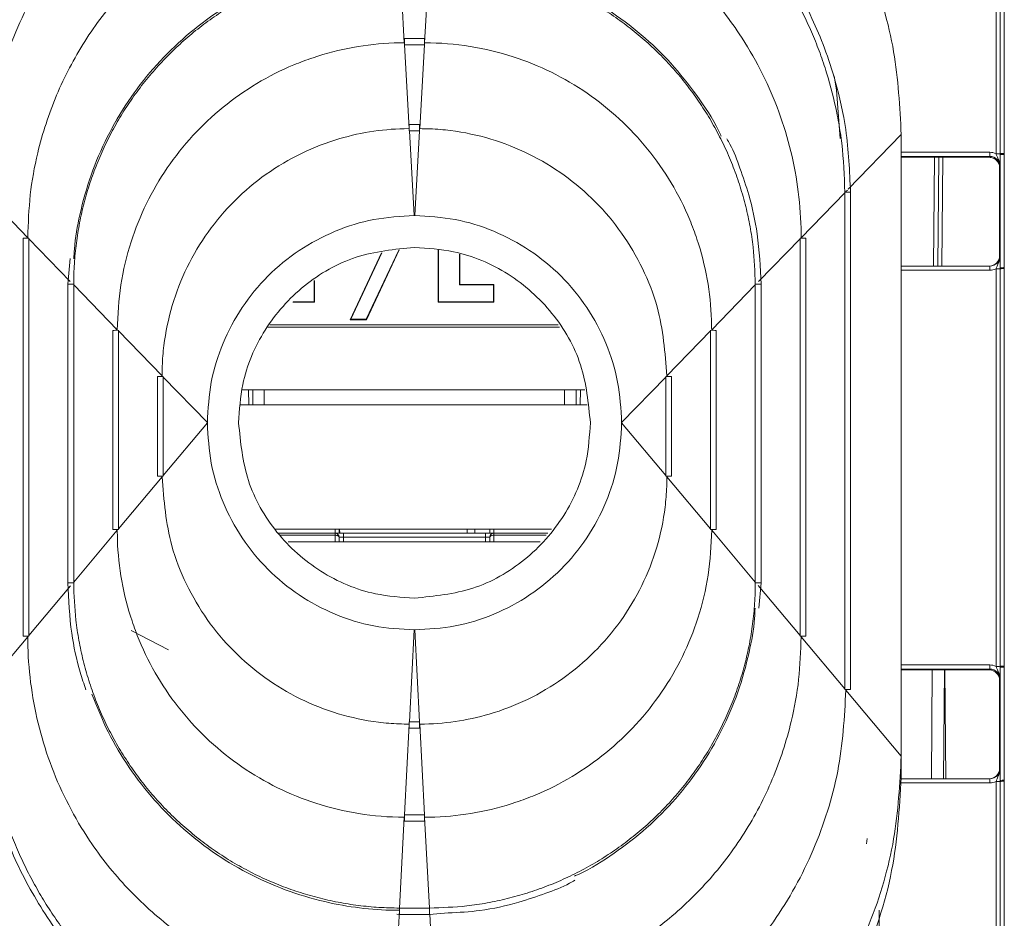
# Model space of a CAD drawing. Header units: millimetres. Extents: x 0 to 2100, y 0 to 1485.
# Tile 3 of 67: x 445 to 493, y 301 to 345. Entities that reach past the tile are written whole.
import ezdxf

# ---------------------------------------------------------------- set-up
doc = ezdxf.new("R2010")
doc.units = ezdxf.units.MM
doc.header["$LTSCALE"] = 5

msp = doc.modelspace()

# ---------------------------------------------------------------- linework, layer by layer
at = {"color": 7, "linetype": 'Continuous', "lineweight": 15}
for p, q in [((492.276, 338.314), (492.276, 348.01)), ((492.476, 338.315), (492.476, 348.012)), ((492.676, 348.014), (492.676, 338.317)), ((463.479, 347.712), (463.712, 343.668)), ((464.924, 347.712), (464.691, 343.668)), ((464.689, 343.867), (463.715, 343.867)), ((463.715, 343.867), (463.715, 343.566)), ((464.689, 343.867), (464.689, 343.566)), ((463.715, 343.566), (463.718, 343.566)), ((463.718, 343.566), (463.95, 339.522)), ((464.686, 343.566), (463.718, 343.566)), ((464.686, 343.566), (464.453, 339.522)), ((464.686, 343.566), (464.689, 343.566)), ((464.45, 339.722), (463.953, 339.722)), ((463.953, 339.421), (463.953, 339.722)), ((463.953, 339.421), (463.956, 339.421)), ((463.956, 339.421), (464.192, 335.326)), ((464.447, 339.421), (463.956, 339.421)), ((464.447, 339.421), (464.212, 335.326)), ((464.447, 339.421), (464.45, 339.421)), ((464.45, 339.421), (464.45, 339.722)), ((487.702, 339.235), (487.702, 309.237)), ((487.702, 338.139), (491.952, 338.139)), ((489.462, 332.889), (489.508, 338.139)), ((491.952, 338.139), (491.973, 338.181)), ((491.973, 338.181), (491.973, 338.383)), ((492.476, 338.267), (492.476, 338.315)), ((492.476, 332.81), (492.476, 338.267)), ((492.676, 338.317), (492.676, 338.269)), ((492.676, 338.269), (492.676, 332.812)), ((492.473, 337.681), (492.452, 337.639)), ((492.452, 333.389), (492.452, 337.639)), ((443.429, 336.428), (445.535, 334.26)), ((484.975, 336.428), (482.869, 334.26)), ((484.975, 336.458), (484.975, 336.428)), ((484.975, 312.485), (484.975, 336.428)), ((485.252, 312.453), (485.252, 336.456)), ((485.252, 336.456), (485.252, 336.456)), ((464.212, 335.326), (464.192, 335.326)), ((445.312, 334.232), (445.312, 315.026)), ((445.589, 334.204), (445.589, 334.234)), ((445.589, 334.204), (445.589, 315.057)), ((482.815, 334.234), (482.815, 334.204)), ((482.815, 315.057), (482.815, 334.204)), ((483.092, 315.026), (483.092, 334.232)), ((464.208, 333.792), (464.196, 333.792)), ((447.581, 333.25), (447.472, 332.008)), ((461.093, 330.297), (462.604, 333.521)), ((461.126, 330.318), (462.63, 333.525)), ((463.44, 333.663), (461.871, 330.318)), ((463.465, 333.667), (461.884, 330.297)), ((465.346, 331.148), (465.346, 333.665)), ((465.367, 331.168), (465.367, 333.662)), ((466.37, 333.464), (466.37, 331.977)), ((466.391, 333.456), (466.391, 331.999)), ((492.452, 333.389), (492.473, 333.389)), ((487.702, 332.889), (491.973, 332.889)), ((491.973, 332.691), (491.973, 332.889)), ((492.276, 313.565), (492.276, 332.76)), ((492.476, 332.762), (492.476, 332.81)), ((492.476, 313.567), (492.476, 332.762)), ((492.676, 332.812), (492.676, 332.764)), ((492.676, 332.764), (492.676, 313.569)), ((447.472, 332.008), (447.472, 317.598)), ((447.472, 332.008), (447.472, 332.008)), ((447.749, 331.981), (447.749, 332.01)), ((447.749, 331.981), (449.855, 329.812)), ((447.749, 331.981), (447.749, 317.63)), ((459.355, 332.188), (459.355, 331.168)), ((459.376, 332.2), (459.376, 331.148)), ((466.37, 331.977), (466.391, 331.999)), ((466.37, 331.977), (468.012, 331.977)), ((466.391, 331.999), (468.033, 331.999)), ((468.012, 331.977), (468.033, 331.999)), ((468.012, 331.977), (468.012, 331.168)), ((468.033, 331.999), (468.033, 331.148)), ((480.655, 331.981), (478.549, 329.812)), ((480.655, 332.01), (480.655, 331.981)), ((480.655, 317.63), (480.655, 331.981)), ((480.932, 317.598), (480.932, 332.008)), ((480.932, 332.008), (480.932, 332.008)), ((459.376, 331.148), (458.331, 331.148)), ((459.355, 331.168), (458.352, 331.168)), ((459.355, 331.168), (459.376, 331.148)), ((465.367, 331.168), (465.346, 331.148)), ((468.033, 331.148), (465.346, 331.148)), ((468.012, 331.168), (465.367, 331.168)), ((468.012, 331.168), (468.033, 331.148)), ((461.126, 330.318), (461.093, 330.297)), ((461.884, 330.297), (461.093, 330.297)), ((461.871, 330.318), (461.126, 330.318)), ((461.871, 330.318), (461.884, 330.297)), ((449.632, 329.784), (449.632, 320.171)), ((449.909, 329.757), (449.909, 329.787)), ((449.909, 329.757), (452.015, 327.588)), ((449.909, 329.757), (449.909, 320.203)), ((478.495, 329.757), (476.389, 327.588)), ((478.495, 329.787), (478.495, 329.757)), ((478.495, 320.203), (478.495, 329.757)), ((478.772, 320.171), (478.772, 329.784)), ((451.792, 327.561), (451.792, 322.744)), ((452.069, 327.563), (452.069, 327.533)), ((452.069, 327.533), (454.202, 325.337)), ((452.069, 322.776), (452.069, 327.533)), ((476.335, 327.533), (474.202, 325.337)), ((476.335, 327.533), (476.335, 327.563)), ((476.335, 327.533), (476.335, 322.776)), ((476.612, 322.744), (476.612, 327.561)), ((472.421, 326.917), (455.887, 326.917)), ((456.391, 326.917), (456.398, 326.196)), ((456.952, 326.917), (456.952, 326.196)), ((471.452, 326.196), (471.452, 326.917)), ((472.006, 326.196), (472.012, 326.917)), ((455.807, 326.196), (472.545, 326.196)), ((452.069, 322.776), (454.202, 325.317)), ((454.202, 325.337), (454.202, 325.317)), ((474.202, 325.317), (474.202, 325.337)), ((476.335, 322.776), (474.202, 325.317)), ((452.069, 322.776), (452.069, 322.746)), ((476.335, 322.746), (476.335, 322.776)), ((449.909, 320.203), (452.015, 322.712)), ((478.495, 320.203), (476.389, 322.712)), ((447.749, 317.63), (449.855, 320.139)), ((449.909, 320.173), (449.909, 320.203)), ((457.483, 320.196), (470.824, 320.196)), ((457.624, 319.996), (460.368, 319.996)), ((460.368, 319.996), (460.365, 320.195)), ((460.368, 319.896), (460.368, 319.996)), ((460.768, 319.996), (460.368, 319.996)), ((460.565, 320.196), (460.565, 320.195)), ((460.566, 319.996), (460.565, 320.195)), ((460.768, 319.798), (460.768, 319.996)), ((460.768, 319.996), (467.635, 319.996)), ((467.635, 319.798), (467.635, 319.996)), ((468.035, 319.996), (467.635, 319.996)), ((467.839, 320.195), (467.837, 319.996)), ((467.839, 320.195), (467.839, 320.196)), ((468.039, 320.195), (468.035, 319.996)), ((468.035, 319.896), (468.035, 319.996)), ((468.035, 319.996), (470.646, 319.996)), ((478.495, 320.203), (478.495, 320.173)), ((480.655, 317.63), (478.549, 320.139)), ((458.098, 319.574), (470.27, 319.574)), ((460.568, 319.798), (460.57, 319.574)), ((467.635, 319.798), (460.768, 319.798)), ((467.833, 319.574), (467.835, 319.798)), ((447.472, 317.598), (447.472, 317.598)), ((447.749, 317.601), (447.749, 317.63)), ((480.655, 317.63), (480.655, 317.601)), ((480.824, 316.37), (480.932, 317.598)), ((480.932, 317.598), (480.932, 317.598)), ((464.196, 316.862), (464.208, 316.862)), ((450.532, 315.289), (452.329, 314.362)), ((463.956, 310.888), (464.192, 315.327)), ((464.192, 315.327), (464.212, 315.327)), ((464.447, 310.888), (464.212, 315.327)), ((443.429, 312.485), (445.535, 314.994)), ((445.589, 315.028), (445.589, 315.057)), ((482.815, 315.057), (482.815, 315.028)), ((484.975, 312.485), (482.869, 314.994)), ((491.952, 313.391), (487.702, 313.391)), ((489.155, 308.141), (489.201, 313.391)), ((489.803, 313.391), (489.848, 308.141)), ((491.952, 313.391), (491.973, 313.433)), ((491.973, 313.433), (491.973, 313.634)), ((492.476, 313.519), (492.476, 313.567)), ((492.476, 308.061), (492.476, 313.519)), ((492.676, 313.569), (492.676, 313.521)), ((492.676, 313.521), (492.676, 308.063)), ((492.473, 312.933), (492.452, 312.891)), ((492.452, 308.641), (492.452, 312.891)), ((484.975, 312.485), (484.975, 312.455)), ((487.702, 309.237), (485.029, 312.421)), ((463.953, 310.888), (463.956, 310.888)), ((463.953, 310.888), (463.953, 310.583)), ((464.447, 310.888), (463.956, 310.888)), ((464.447, 310.888), (464.45, 310.888)), ((464.45, 310.888), (464.45, 310.583)), ((463.718, 306.393), (463.95, 310.778)), ((463.953, 310.583), (464.45, 310.583)), ((464.686, 306.393), (464.453, 310.778)), ((487.702, 308.203), (487.702, 309.237)), ((492.452, 308.641), (492.473, 308.641)), ((487.701, 308.141), (491.973, 308.141)), ((487.702, 308.203), (487.702, 308.159)), ((487.702, 308.148), (487.702, 308.159)), ((487.702, 308.146), (487.702, 308.148)), ((491.973, 307.943), (491.973, 308.141)), ((492.476, 308.013), (492.476, 308.061)), ((492.476, 298.317), (492.476, 308.013)), ((492.676, 308.063), (492.676, 308.015)), ((492.676, 308.015), (492.676, 298.319)), ((492.276, 298.315), (492.276, 308.012)), ((463.479, 301.899), (463.712, 306.284)), ((463.715, 306.393), (463.718, 306.393)), ((463.715, 306.089), (463.715, 306.393)), ((464.686, 306.393), (463.718, 306.393)), ((464.686, 306.393), (464.689, 306.393)), ((464.689, 306.089), (464.689, 306.393)), ((464.924, 301.899), (464.691, 306.284)), ((463.715, 306.089), (464.689, 306.089)), ((486.016, 304.998), (486.05, 305.252)), ((463.477, 301.899), (463.479, 301.899)), ((464.924, 301.899), (463.479, 301.899)), ((464.924, 301.899), (464.927, 301.899)), ((463.241, 297.405), (463.474, 301.789)), ((463.356, 301.605), (463.477, 301.594)), ((463.477, 301.594), (464.927, 301.594)), ((464.927, 301.594), (465.827, 301.663))]:
    msp.add_line(p, q, dxfattribs=at)
at = {"color": 8, "linetype": 'Continuous', "lineweight": 15}
for p, q in [((487.702, 339.235), (485.136, 336.594)), ((487.702, 338.383), (491.973, 338.383)), ((491.973, 338.181), (487.702, 338.181)), ((489.262, 332.889), (489.308, 338.139)), ((489.708, 338.139), (489.662, 332.889)), ((485.102, 336.559), (485.029, 336.483)), ((445.589, 334.204), (447.588, 332.146)), ((482.815, 334.204), (480.816, 332.146)), ((491.973, 332.691), (487.702, 332.691)), ((471.205, 329.944), (457.123, 329.944)), ((457.226, 330.06), (471.14, 330.06)), ((456.198, 326.196), (456.191, 326.917)), ((472.212, 326.917), (472.206, 326.196)), ((457.484, 320.195), (460.365, 320.195)), ((460.368, 319.896), (457.736, 319.896)), ((460.365, 320.195), (460.365, 320.196)), ((460.371, 319.574), (460.368, 319.896)), ((460.589, 320.196), (460.591, 319.996)), ((466.738, 319.996), (466.739, 320.196)), ((467.115, 320.196), (467.114, 319.996)), ((467.837, 319.996), (467.838, 320.196)), ((468.035, 319.896), (468.033, 319.574)), ((470.557, 319.896), (468.035, 319.896)), ((468.039, 320.196), (468.039, 320.195)), ((468.039, 320.195), (470.823, 320.195)), ((460.768, 319.798), (460.77, 319.574)), ((467.633, 319.574), (467.635, 319.798)), ((445.589, 315.057), (447.599, 317.452)), ((482.815, 315.057), (480.789, 317.47)), ((487.702, 313.634), (491.973, 313.634)), ((491.973, 313.433), (487.702, 313.433)), ((489.738, 308.141), (489.783, 313.391)), ((491.973, 307.943), (487.68, 307.943)), ((463.477, 301.594), (463.477, 301.899)), ((464.927, 301.594), (464.927, 301.899)), ((465.162, 297.405), (464.94, 301.599)), ((486.627, 301.794), (486.627, 298.315))]:
    msp.add_line(p, q, dxfattribs=at)
at = {"color": 7, "linetype": 'Continuous', "lineweight": 15, "flags": 128}
for points in [[(484.46, 342.068), (484.571, 341.381), (484.758, 339.047)], [(460.368, 319.896), (460.407, 319.895), (460.444, 319.889), (460.479, 319.88), (460.509, 319.868), (460.534, 319.853), (460.553, 319.836), (460.564, 319.817), (460.568, 319.798)], [(467.835, 319.798), (467.839, 319.817), (467.851, 319.836), (467.869, 319.853), (467.894, 319.868), (467.925, 319.88), (467.959, 319.889), (467.997, 319.895), (468.035, 319.896)]]:
    msp.add_lwpolyline(points, dxfattribs=at)
at = {"color": 7, "linetype": 'Continuous', "lineweight": 15}
for centre, radius, start, end in [((492.325, 344.24), 5.927, 269.5261, 271.4595), ((492.627, 332.391), 5.927, 89.5261, 91.4595), ((492.627, 332.421), 5.849, 89.5159, 91.4753), ((445.509, 326.747), 7.488, 89.3895, 91.5082), ((482.895, 326.747), 7.488, 88.4918, 90.6105), ((492.325, 338.687), 5.927, 269.5261, 271.4595), ((492.627, 326.963), 5.849, 89.5159, 91.4753), ((492.627, 326.837), 5.927, 89.5261, 91.4595), ((449.829, 322.299), 7.488, 89.3895, 91.5082), ((478.575, 322.299), 7.488, 88.4918, 90.6105), ((451.978, 321.46), 6.103, 89.149, 91.7486), ((476.426, 321.46), 6.103, 88.2514, 90.851), ((451.978, 316.644), 6.103, 89.149, 91.7486), ((476.426, 316.644), 6.103, 88.2514, 90.851), ((449.829, 312.685), 7.488, 89.3895, 91.5082), ((460.465, 314.465), 5.731, 89.0002, 90.9998), ((460.368, 319.796), 0.2, 0.5, 90), ((468.035, 319.796), 0.2, 90, 179.5), ((467.939, 314.465), 5.731, 89.0002, 90.9998), ((478.575, 312.685), 7.488, 88.4918, 90.6105), ((445.509, 307.54), 7.488, 89.3895, 91.5082), ((482.895, 307.54), 7.488, 88.4918, 90.6105), ((492.325, 319.492), 5.927, 269.5261, 271.4595), ((492.627, 307.642), 5.927, 89.5261, 91.4595), ((492.627, 307.672), 5.849, 89.5159, 91.4753), ((485.055, 304.967), 7.488, 88.4918, 90.6105), ((492.325, 313.938), 5.927, 269.5261, 271.4595), ((492.627, 302.215), 5.849, 89.5159, 91.4753), ((492.627, 302.089), 5.927, 89.5261, 91.4595)]:
    msp.add_arc(centre, radius, start, end, dxfattribs=at)
at = {"color": 8, "linetype": 'Continuous', "lineweight": 15}
for centre, start, end in [((485.055, 328.97), 88.4918, 90.6105), ((447.669, 324.523), 89.3895, 91.5082), ((480.735, 324.523), 88.4918, 90.6105), ((447.669, 310.113), 89.3895, 91.5082), ((480.735, 310.113), 88.4918, 90.6105)]:
    msp.add_arc(centre, 7.488, start, end, dxfattribs=at)
at = {"color": 7, "linetype": 'Continuous', "lineweight": 15}
for centre, major_axis, ratio, start_param, end_param in [((491.947, 337.639), (0.504, 0), 0.991312, 0.008726, 1.570796), ((491.973, 337.683), (0.595, 0.368), 0.999915, 0.56883, 1.017192), ((491.973, 337.681), (0.362, 0.345), 0.999832, 5.520558, 7.091278), ((491.952, 333.389), (0.425, -0.263), 0.999915, 5.265994, 6.836714), ((491.973, 333.389), (0.439, -0.24), 0.999873, 5.21216, 6.78288), ((491.973, 333.391), (0.595, -0.368), 0.999915, 5.265994, 5.714355), ((460.768, 319.796), (0.2, -0.002), 0.008724, 1.571025, 3.141745), ((467.635, 319.796), (0.2, 0.002), 0.008724, 6.283033, 7.853753), ((491.952, 312.891), (0.425, 0.263), 0.999915, 5.729657, 7.300377), ((491.973, 312.934), (0.595, 0.368), 0.999915, 0.56883, 1.017192), ((491.973, 312.933), (0.362, 0.345), 0.999832, 5.520558, 7.091278), ((491.952, 308.641), (0.425, -0.263), 0.999915, 5.265994, 6.836714), ((491.973, 308.641), (0.439, -0.24), 0.999873, 5.21216, 6.78288), ((491.973, 308.643), (0.595, -0.368), 0.999915, 5.265994, 5.714355)]:
    msp.add_ellipse(centre, major_axis=major_axis, ratio=ratio, start_param=start_param, end_param=end_param, dxfattribs=at)
for points, knots in [([(462.702, 361.235), (461.36, 361.163), (458.596, 361.016), (454.496, 359.792), (450.553, 357.763), (447.035, 354.901), (444.174, 351.384), (442.144, 347.441), (440.92, 343.341), (440.773, 340.577), (440.702, 339.235)], [0, 0, 0, 0, 0.116516, 0.240011, 0.368641, 0.5, 0.631359, 0.759989, 0.883484, 1, 1, 1, 1]), ([(487.702, 339.235), (487.63, 340.577), (487.483, 343.341), (486.259, 347.441), (484.23, 351.384), (481.368, 354.901), (477.851, 357.763), (473.908, 359.792), (469.808, 361.016), (467.044, 361.163), (465.702, 361.235)], [0, 0, 0, 0, 0.116516, 0.240011, 0.368641, 0.5, 0.631359, 0.759989, 0.883484, 1, 1, 1, 1]), ([(462.997, 356.104), (462.831, 356.102), (462.002, 356.096), (460.51, 355.978), (458.548, 355.628), (457.11, 355.215), (455.704, 354.714), (454.33, 354.123), (452.587, 353.155), (450.951, 352.014), (449.439, 350.714), (448.067, 349.266), (446.848, 347.688), (445.797, 345.994), (444.92, 344.203), (444.235, 342.331), (443.558, 339.774), (443.448, 337.796), (443.375, 336.483)], [0, 0, 0, 0, 0.0161372, 0.0807637, 0.1453907, 0.2100169, 0.2261541, 0.2907815, 0.3554076, 0.4200351, 0.4846612, 0.5492888, 0.6139148, 0.6785424, 0.7431684, 0.8077959, 0.8724221, 1, 1, 1, 1]), ([(485.252, 336.456), (485.208, 337.467), (485.129, 339.274), (484.609, 341.593), (484.029, 343.378), (483.196, 345.361), (481.875, 347.685), (479.844, 350.2), (477.463, 352.325), (475.28, 353.721), (473.322, 354.685), (471.364, 355.428), (469.303, 356.008), (467.857, 356.1), (467.35, 356.132)], [0, 0, 0, 0, 0.103809, 0.185482, 0.243247, 0.296535, 0.406199, 0.516711, 0.627285, 0.732681, 0.781838, 0.851305, 0.947882, 1, 1, 1, 1]), ([(465.404, 356.002), (465.569, 356.001), (466.067, 355.997), (466.895, 355.953), (467.884, 355.853), (468.704, 355.727), (469.517, 355.57), (470.648, 355.306), (471.758, 354.957), (472.686, 354.599), (473.298, 354.344), (474.352, 353.857), (475.514, 353.211), (476.482, 352.57), (477.155, 352.086), (477.809, 351.577), (478.563, 350.928), (479.282, 350.241), (479.966, 349.518), (480.611, 348.761), (481.218, 347.973), (481.784, 347.155), (482.308, 346.309), (482.788, 345.438), (483.223, 344.543), (483.547, 343.78), (483.842, 343.006), (484.213, 341.906), (484.501, 340.778), (484.715, 339.638), (484.909, 338.366), (484.948, 337.246), (484.975, 336.458)], [0, 0, 0, 0, 0.016187, 0.048569, 0.08095, 0.113332, 0.129519, 0.1619, 0.226726, 0.242913, 0.2591, 0.291482, 0.356307, 0.388689, 0.404876, 0.437257, 0.469639, 0.502021, 0.534402, 0.566784, 0.599165, 0.631547, 0.663929, 0.69631, 0.728692, 0.761074, 0.777261, 0.809642, 0.874468, 0.890655, 0.923037, 1, 1, 1, 1]), ([(463.235, 351.958), (463.07, 351.957), (462.24, 351.95), (460.749, 351.82), (458.792, 351.43), (456.891, 350.823), (455.071, 350.005), (453.082, 348.828), (451.407, 347.49), (450.041, 346.087), (448.796, 344.577), (447.743, 342.916), (446.698, 340.703), (446.03, 338.647), (445.605, 336.325), (445.558, 334.949), (445.535, 334.26)], [0, 0, 0, 0, 0.017891, 0.089563, 0.161236, 0.232907, 0.30458, 0.376251, 0.482013, 0.534758, 0.587501, 0.693184, 0.745887, 0.851569, 0.925577, 1, 1, 1, 1]), ([(482.869, 334.26), (482.867, 334.415), (482.86, 335.235), (482.734, 336.717), (482.348, 338.674), (481.743, 340.576), (480.928, 342.397), (479.755, 344.388), (478.42, 346.065), (477.019, 347.433), (475.511, 348.681), (473.852, 349.736), (471.64, 350.784), (469.586, 351.459), (467.258, 351.875), (465.872, 351.958), (465.172, 351.958), (465.168, 351.958)], [0, 0, 0, 0, 0.016818, 0.08849, 0.160163, 0.231834, 0.303507, 0.375179, 0.480935, 0.533676, 0.586417, 0.692105, 0.744811, 0.850499, 0.92434, 0.999652, 1, 1, 1, 1]), ([(447.749, 332.01), (447.75, 332.176), (447.754, 332.507), (447.788, 333.17), (447.852, 333.83), (447.947, 334.486), (448.063, 335.139), (448.246, 335.948), (448.527, 336.902), (448.811, 337.681), (449.132, 338.446), (449.489, 339.194), (449.972, 340.064), (450.42, 340.762), (450.901, 341.437), (451.413, 342.09), (452.076, 342.832), (452.666, 343.414), (453.283, 343.968), (453.926, 344.492), (454.601, 344.974), (455.158, 345.334), (455.726, 345.675), (456.456, 346.068), (457.21, 346.415), (457.825, 346.663), (458.447, 346.891), (459.238, 347.14), (460.044, 347.338), (460.857, 347.497), (461.943, 347.663), (462.876, 347.693), (463.477, 347.712)], [0, 0, 0, 0, 0.020147, 0.040294, 0.080602, 0.100749, 0.120896, 0.161205, 0.201513, 0.241822, 0.261969, 0.302277, 0.342586, 0.382895, 0.403042, 0.44335, 0.483659, 0.523968, 0.544114, 0.584423, 0.624732, 0.644878, 0.665025, 0.705334, 0.745642, 0.765789, 0.785936, 0.826245, 0.866553, 0.8867, 0.927009, 1, 1, 1, 1]), ([(463.21, 347.809), (463.132, 347.808), (462.39, 347.798), (460.987, 347.656), (459.363, 347.294), (457.785, 346.778), (456.258, 346.114), (454.542, 345.093), (452.968, 343.863), (451.561, 342.445), (450.344, 340.861), (449.337, 339.137), (448.551, 337.299), (448.049, 335.478), (447.797, 334.113), (447.766, 333.396), (447.759, 333.238)], [0, 0, 0, 0, 0.010017, 0.095511, 0.181006, 0.223689, 0.309184, 0.394678, 0.480172, 0.565667, 0.65116, 0.736656, 0.82215, 0.907643, 0.979633, 1, 1, 1, 1]), ([(464.927, 347.712), (465.093, 347.71), (465.424, 347.707), (466.086, 347.674), (466.747, 347.612), (467.403, 347.518), (468.056, 347.403), (468.865, 347.221), (469.82, 346.941), (470.6, 346.659), (471.365, 346.339), (472.114, 345.984), (472.985, 345.502), (473.683, 345.055), (474.36, 344.575), (475.013, 344.064), (475.756, 343.403), (476.34, 342.813), (476.894, 342.197), (477.419, 341.555), (477.902, 340.881), (478.263, 340.325), (478.605, 339.757), (479, 339.028), (479.348, 338.275), (479.597, 337.66), (479.826, 337.038), (480.076, 336.248), (480.276, 335.443), (480.436, 334.63), (480.603, 333.543), (480.635, 332.611), (480.655, 332.01)], [0, 0, 0, 0, 0.0201468, 0.0402936, 0.0806022, 0.100749, 0.1208958, 0.1612046, 0.2015132, 0.2418219, 0.2619687, 0.3022773, 0.3425859, 0.3828948, 0.4030416, 0.4433501, 0.4836587, 0.5239677, 0.5441145, 0.584423, 0.6247316, 0.6448785, 0.6650253, 0.7053338, 0.7456424, 0.7657892, 0.785936, 0.8262447, 0.8665533, 0.8867001, 0.9270088, 1, 1, 1, 1]), ([(479.003, 339.164), (478.997, 339.178), (478.728, 339.801), (477.988, 340.935), (476.782, 342.521), (475.361, 343.927), (473.781, 345.148), (472.058, 346.158), (470.221, 346.944), (468.403, 347.463), (466.633, 347.751), (465.504, 347.813), (464.933, 347.813), (464.93, 347.813)], [0, 0, 0, 0, 0.002549, 0.117202, 0.231855, 0.346511, 0.461163, 0.575818, 0.690471, 0.805124, 0.901432, 0.999506, 1, 1, 1, 1]), ([(463.712, 343.668), (463.546, 343.666), (462.716, 343.656), (461.225, 343.49), (459.611, 343.076), (458.056, 342.491), (456.568, 341.74), (454.93, 340.592), (453.474, 339.22), (452.23, 337.654), (451.223, 335.926), (450.462, 334.027), (449.953, 331.975), (449.888, 330.538), (449.855, 329.812)], [0, 0, 0, 0, 0.022859, 0.114516, 0.206174, 0.251913, 0.34357, 0.43523, 0.526887, 0.618543, 0.710202, 0.801861, 0.9, 1, 1, 1, 1]), ([(478.549, 329.812), (478.547, 329.968), (478.538, 330.788), (478.376, 332.27), (477.966, 333.885), (477.384, 335.441), (476.636, 336.93), (475.491, 338.57), (474.122, 340.029), (472.559, 341.276), (470.832, 342.286), (468.937, 343.055), (466.882, 343.551), (465.433, 343.667), (464.696, 343.668), (464.691, 343.668)], [0, 0, 0, 0, 0.021488, 0.113145, 0.204803, 0.250543, 0.3422, 0.43386, 0.525517, 0.617174, 0.708833, 0.800491, 0.898326, 0.999354, 1, 1, 1, 1]), ([(452.015, 327.588), (452.017, 327.744), (452.023, 328.231), (452.119, 329.377), (452.456, 331.002), (453.18, 332.856), (454.199, 334.564), (455.487, 336.081), (457.008, 337.363), (458.72, 338.376), (461.006, 339.26), (462.81, 339.522), (463.941, 339.522), (463.95, 339.522)], [0, 0, 0, 0, 0.024964, 0.078113, 0.183973, 0.289761, 0.395547, 0.501332, 0.60712, 0.71291, 0.818698, 0.998504, 1, 1, 1, 1]), ([(464.453, 339.522), (464.619, 339.52), (465.116, 339.514), (466.271, 339.414), (467.896, 339.073), (469.749, 338.345), (471.455, 337.321), (472.968, 336.029), (474.248, 334.505), (475.251, 332.79), (476.157, 330.501), (476.299, 328.713), (476.389, 327.588)], [0, 0, 0, 0, 0.026557, 0.079706, 0.185586, 0.291389, 0.39719, 0.502991, 0.608793, 0.714598, 0.820387, 1, 1, 1, 1]), ([(480.932, 332.008), (480.896, 332.823), (480.831, 334.28), (480.418, 336.153), (479.935, 337.585), (479.595, 338.5), (479.334, 338.947), (479.283, 339.033)], [0, 0, 0, 0, 0.335689, 0.599849, 0.786618, 0.95894, 1, 1, 1, 1]), ([(491.952, 338.139), (492.017, 338.132), (492.148, 338.117), (492.314, 338.001), (492.428, 337.837), (492.444, 337.708), (492.452, 337.644)], [0, 0, 0, 0, 0.2513671, 0.5027343, 0.7541014, 1, 1, 1, 1]), ([(492.276, 338.314), (492.292, 338.27), (492.332, 338.162), (492.415, 337.994), (492.465, 337.825), (492.473, 337.715), (492.473, 337.683), (492.473, 337.681)], [0, 0, 0, 0, 0.2007687, 0.4987608, 0.8538291, 0.9933988, 1, 1, 1, 1]), ([(492.476, 338.267), (492.476, 338.216), (492.476, 338.084), (492.475, 337.903), (492.474, 337.773), (492.473, 337.702), (492.473, 337.682), (492.473, 337.681)], [0, 0, 0, 0, 0.217183, 0.553026, 0.876986, 0.994449, 1, 1, 1, 1]), ([(464.196, 333.792), (463.24, 333.698), (461.33, 333.51), (458.786, 332.046), (456.868, 329.892), (455.856, 327.513), (455.752, 325.945), (455.711, 325.327)], [0, 0, 0, 0, 0.215234, 0.430478, 0.645412, 0.860172, 1, 1, 1, 1]), ([(472.693, 325.327), (472.599, 326.275), (472.411, 328.174), (470.954, 330.708), (468.806, 332.625), (466.42, 333.645), (464.839, 333.75), (464.208, 333.792)], [0, 0, 0, 0, 0.2137006, 0.4280984, 0.642603, 0.8574423, 1, 1, 1, 1]), ([(492.276, 332.76), (492.292, 332.804), (492.332, 332.912), (492.415, 333.079), (492.465, 333.246), (492.473, 333.356), (492.473, 333.388), (492.473, 333.389)], [0, 0, 0, 0, 0.200769, 0.498761, 0.853829, 0.993399, 1, 1, 1, 1]), ([(492.473, 333.389), (492.473, 333.388), (492.473, 333.369), (492.474, 333.3), (492.475, 333.171), (492.476, 332.993), (492.476, 332.861), (492.476, 332.81)], [0, 0, 0, 0, 0.005551, 0.123014, 0.446974, 0.782817, 1, 1, 1, 1]), ([(455.711, 325.327), (455.805, 324.379), (455.993, 322.48), (457.45, 319.946), (459.597, 318.029), (461.984, 317.008), (463.565, 316.904), (464.196, 316.862)], [0, 0, 0, 0, 0.213701, 0.428098, 0.642603, 0.857442, 1, 1, 1, 1]), ([(464.208, 316.862), (465.163, 316.956), (467.073, 317.144), (469.618, 318.608), (471.536, 320.762), (472.548, 323.14), (472.652, 324.708), (472.693, 325.327)], [0, 0, 0, 0, 0.215234, 0.430478, 0.645412, 0.860172, 1, 1, 1, 1]), ([(463.95, 310.778), (463.785, 310.78), (463.287, 310.786), (462.132, 310.886), (460.507, 311.228), (458.655, 311.956), (456.949, 312.979), (455.436, 314.271), (454.155, 315.795), (453.153, 317.51), (452.247, 319.799), (452.104, 321.587), (452.015, 322.712)], [0, 0, 0, 0, 0.026557, 0.079706, 0.185586, 0.291389, 0.39719, 0.502991, 0.608793, 0.714598, 0.820387, 1, 1, 1, 1]), ([(476.389, 322.712), (476.387, 322.556), (476.381, 322.069), (476.285, 320.923), (475.948, 319.298), (475.224, 317.444), (474.205, 315.736), (472.917, 314.22), (471.396, 312.937), (469.683, 311.924), (467.397, 311.041), (465.594, 310.779), (464.462, 310.778), (464.453, 310.778)], [0, 0, 0, 0, 0.024964, 0.078113, 0.183973, 0.289761, 0.395547, 0.501332, 0.60712, 0.71291, 0.818698, 0.998504, 1, 1, 1, 1]), ([(449.855, 320.139), (449.857, 319.983), (449.865, 319.163), (450.027, 317.681), (450.438, 316.067), (451.02, 314.51), (451.768, 313.021), (452.913, 311.381), (454.281, 309.922), (455.845, 308.675), (457.571, 307.665), (459.467, 306.896), (461.522, 306.401), (462.97, 306.284), (463.707, 306.284), (463.712, 306.284)], [0, 0, 0, 0, 0.021488, 0.113145, 0.204803, 0.250543, 0.3422, 0.43386, 0.525517, 0.617174, 0.708833, 0.800491, 0.898326, 0.999354, 1, 1, 1, 1]), ([(464.691, 306.284), (464.857, 306.285), (465.687, 306.295), (467.179, 306.461), (468.793, 306.875), (470.348, 307.46), (471.836, 308.211), (473.473, 309.36), (474.929, 310.731), (476.173, 312.297), (477.181, 314.026), (477.942, 315.924), (478.45, 317.976), (478.516, 319.414), (478.549, 320.139)], [0, 0, 0, 0, 0.0228588, 0.1145157, 0.2061737, 0.2519135, 0.3435704, 0.4352297, 0.5268871, 0.6185432, 0.7102024, 0.8018606, 0.8999997, 1, 1, 1, 1]), ([(447.472, 317.598), (447.509, 316.784), (447.576, 315.328), (447.943, 313.603), (448.246, 312.715), (448.342, 312.433)], [0, 0, 0, 0, 0.464559, 0.830129, 1, 1, 1, 1]), ([(463.477, 301.899), (463.311, 301.901), (462.979, 301.904), (462.317, 301.936), (461.657, 301.999), (461, 302.093), (460.347, 302.208), (459.538, 302.39), (458.583, 302.67), (457.803, 302.952), (457.039, 303.271), (456.289, 303.627), (455.419, 304.109), (454.72, 304.556), (454.044, 305.036), (453.391, 305.547), (452.647, 306.208), (452.064, 306.798), (451.51, 307.414), (450.985, 308.056), (450.501, 308.73), (450.141, 309.286), (449.798, 309.854), (449.404, 310.583), (449.056, 311.336), (448.807, 311.951), (448.577, 312.573), (448.328, 313.363), (448.128, 314.168), (447.967, 314.981), (447.8, 316.068), (447.769, 317), (447.749, 317.601)], [0, 0, 0, 0, 0.020147, 0.040294, 0.080602, 0.100749, 0.120896, 0.161205, 0.201513, 0.241822, 0.261969, 0.302277, 0.342586, 0.382895, 0.403042, 0.44335, 0.483659, 0.523968, 0.544114, 0.584423, 0.624732, 0.644878, 0.665025, 0.705334, 0.745642, 0.765789, 0.785936, 0.826245, 0.866553, 0.8867, 0.927009, 1, 1, 1, 1]), ([(480.655, 317.601), (480.653, 317.435), (480.649, 317.103), (480.616, 316.441), (480.552, 315.781), (480.457, 315.125), (480.341, 314.472), (480.157, 313.663), (479.876, 312.709), (479.592, 311.929), (479.272, 311.165), (478.915, 310.416), (478.431, 309.547), (477.983, 308.849), (477.503, 308.173), (476.99, 307.521), (476.328, 306.779), (475.737, 306.196), (475.12, 305.643), (474.477, 305.119), (473.803, 304.637), (473.246, 304.277), (472.677, 303.936), (471.947, 303.542), (471.194, 303.196), (470.579, 302.948), (469.957, 302.719), (469.165, 302.471), (468.36, 302.272), (467.547, 302.113), (466.46, 301.948), (465.528, 301.918), (464.927, 301.899)], [0, 0, 0, 0, 0.0201468, 0.0402936, 0.0806022, 0.100749, 0.1208958, 0.1612046, 0.2015131, 0.2418219, 0.2619687, 0.3022773, 0.3425859, 0.3828947, 0.4030416, 0.4433501, 0.4836587, 0.5239677, 0.5441144, 0.584423, 0.6247316, 0.6448784, 0.6650253, 0.7053338, 0.7456424, 0.7657892, 0.7859361, 0.8262447, 0.8665533, 0.8867001, 0.9270089, 1, 1, 1, 1]), ([(471.933, 303.442), (471.997, 303.469), (472.672, 303.759), (473.855, 304.524), (475.438, 305.735), (476.842, 307.158), (478.06, 308.741), (479.066, 310.466), (479.852, 312.303), (480.355, 314.125), (480.607, 315.493), (480.638, 316.215), (480.645, 316.378)], [0, 0, 0, 0, 0.012909, 0.134965, 0.257021, 0.37908, 0.501135, 0.623193, 0.74525, 0.867306, 0.970083, 1, 1, 1, 1]), ([(445.535, 314.994), (445.536, 314.838), (445.543, 314.018), (445.67, 312.537), (446.056, 310.579), (446.66, 308.678), (447.475, 306.856), (448.649, 304.865), (449.984, 303.189), (451.385, 301.82), (452.893, 300.572), (454.552, 299.517), (456.763, 298.469), (458.818, 297.794), (461.145, 297.378), (462.531, 297.295), (463.232, 297.295), (463.235, 297.295)], [0, 0, 0, 0, 0.016818, 0.08849, 0.160163, 0.231834, 0.303507, 0.375179, 0.480935, 0.533676, 0.586417, 0.692105, 0.744811, 0.850499, 0.92434, 0.999652, 1, 1, 1, 1]), ([(465.168, 297.295), (465.334, 297.296), (466.163, 297.304), (467.655, 297.434), (469.612, 297.823), (471.513, 298.431), (473.333, 299.249), (475.322, 300.426), (476.996, 301.763), (478.363, 303.166), (479.608, 304.676), (480.66, 306.337), (481.705, 308.55), (482.373, 310.607), (482.799, 312.928), (482.845, 314.304), (482.869, 314.994)], [0, 0, 0, 0, 0.0178914, 0.0895631, 0.1612356, 0.232907, 0.3045796, 0.3762513, 0.4820131, 0.5347577, 0.5875014, 0.6931836, 0.7458866, 0.8515689, 0.9255768, 1, 1, 1, 1]), ([(492.276, 313.565), (492.292, 313.522), (492.332, 313.413), (492.415, 313.245), (492.465, 313.077), (492.473, 312.966), (492.473, 312.934), (492.473, 312.933)], [0, 0, 0, 0, 0.200769, 0.498761, 0.853829, 0.993399, 1, 1, 1, 1]), ([(492.476, 313.519), (492.476, 313.467), (492.476, 313.336), (492.475, 313.155), (492.474, 313.024), (492.473, 312.953), (492.473, 312.934), (492.473, 312.933)], [0, 0, 0, 0, 0.217183, 0.553026, 0.876986, 0.994449, 1, 1, 1, 1]), ([(443.152, 312.453), (443.196, 311.441), (443.275, 309.634), (443.794, 307.315), (444.375, 305.53), (445.205, 303.546), (446.543, 301.239), (448.102, 299.184), (449.233, 298.214), (449.546, 297.946)], [0, 0, 0, 0, 0.185675, 0.331755, 0.435076, 0.530386, 0.726532, 0.924196, 1, 1, 1, 1]), ([(463, 292.91), (462.834, 292.912), (462.337, 292.916), (461.509, 292.959), (460.519, 293.06), (459.7, 293.186), (458.886, 293.343), (457.755, 293.607), (456.646, 293.956), (455.718, 294.314), (455.106, 294.569), (454.051, 295.055), (452.89, 295.702), (451.922, 296.343), (451.249, 296.826), (450.594, 297.335), (449.841, 297.985), (449.121, 298.672), (448.438, 299.395), (447.792, 300.151), (447.185, 300.94), (446.619, 301.758), (446.096, 302.604), (445.616, 303.475), (445.181, 304.37), (444.856, 305.133), (444.562, 305.907), (444.19, 307.007), (443.903, 308.134), (443.689, 309.275), (443.494, 310.546), (443.456, 311.666), (443.429, 312.455)], [0, 0, 0, 0, 0.0161869, 0.0485685, 0.0809501, 0.1133318, 0.1295187, 0.1619003, 0.2267261, 0.242913, 0.2590999, 0.2914815, 0.3563072, 0.3886889, 0.4048758, 0.4372574, 0.4696389, 0.5020206, 0.5344024, 0.5667839, 0.5991655, 0.6315471, 0.6639289, 0.6963105, 0.728692, 0.7610737, 0.7772606, 0.8096422, 0.874468, 0.8906549, 0.9230365, 1, 1, 1, 1]), ([(465.407, 292.801), (465.572, 292.802), (466.402, 292.808), (467.893, 292.926), (469.856, 293.277), (471.293, 293.689), (472.7, 294.19), (474.074, 294.781), (475.817, 295.75), (477.452, 296.891), (478.964, 298.191), (480.336, 299.638), (481.555, 301.216), (482.607, 302.91), (483.484, 304.701), (484.169, 306.573), (484.846, 309.131), (484.956, 311.108), (485.029, 312.421)], [0, 0, 0, 0, 0.016137, 0.080764, 0.145391, 0.210017, 0.226154, 0.290782, 0.355408, 0.420035, 0.484661, 0.549289, 0.613915, 0.678542, 0.743168, 0.807796, 0.872422, 1, 1, 1, 1]), ([(448.627, 312.225), (448.875, 311.608), (449.37, 310.374), (450.402, 308.661), (451.625, 307.083), (453.041, 305.674), (454.623, 304.454), (456.346, 303.444), (458.182, 302.658), (460.001, 302.14), (461.77, 301.851), (462.9, 301.789), (463.471, 301.789), (463.474, 301.789)], [0, 0, 0, 0, 0.1030974, 0.2061928, 0.3092883, 0.4123857, 0.5154801, 0.6185775, 0.7216734, 0.8247686, 0.9113682, 0.9995554, 1, 1, 1, 1]), ([(440.702, 309.237), (440.773, 307.895), (440.92, 305.131), (442.144, 301.031), (444.174, 297.088), (447.035, 293.571), (450.553, 290.709), (454.496, 288.68), (458.596, 287.456), (461.36, 287.309), (462.702, 287.237)], [0, 0, 0, 0, 0.116516, 0.240011, 0.368641, 0.5, 0.631359, 0.759989, 0.883484, 1, 1, 1, 1]), ([(465.702, 287.237), (467.044, 287.309), (469.808, 287.456), (473.908, 288.68), (477.851, 290.709), (481.368, 293.571), (484.23, 297.088), (486.259, 301.031), (487.483, 305.131), (487.63, 307.895), (487.702, 309.237)], [0, 0, 0, 0, 0.116516, 0.240011, 0.368641, 0.5, 0.631359, 0.759989, 0.883484, 1, 1, 1, 1]), ([(492.276, 308.012), (492.292, 308.055), (492.332, 308.164), (492.415, 308.33), (492.465, 308.498), (492.473, 308.607), (492.473, 308.639), (492.473, 308.641)], [0, 0, 0, 0, 0.200769, 0.498761, 0.853829, 0.993399, 1, 1, 1, 1]), ([(492.473, 308.641), (492.473, 308.64), (492.473, 308.621), (492.474, 308.551), (492.475, 308.423), (492.476, 308.244), (492.476, 308.113), (492.476, 308.061)], [0, 0, 0, 0, 0.0055506, 0.1230141, 0.4469737, 0.7828174, 1, 1, 1, 1]), ([(462.702, 286.203), (461.193, 286.294), (458.078, 286.48), (453.497, 288.032), (449.197, 290.587), (445.48, 294.183), (442.717, 298.558), (441.007, 303.348), (440.801, 306.62), (440.702, 308.203)], [0, 0, 0, 0, 0.131017, 0.270531, 0.415795, 0.563268, 0.715883, 0.862537, 1, 1, 1, 1]), ([(487.702, 308.203), (487.611, 306.694), (487.425, 303.579), (485.874, 298.999), (483.317, 294.698), (479.722, 290.982), (475.347, 288.218), (470.557, 286.509), (467.285, 286.303), (465.702, 286.203)], [0, 0, 0, 0, 0.131017, 0.270531, 0.415795, 0.563268, 0.715883, 0.862537, 1, 1, 1, 1]), ([(465.827, 301.663), (466.341, 301.689), (467.495, 301.747), (469.072, 302.11), (470.504, 302.59), (471.417, 302.93), (471.863, 303.19), (471.947, 303.239)], [0, 0, 0, 0, 0.241913, 0.543757, 0.757168, 0.954074, 1, 1, 1, 1])]:
    msp.add_open_spline(points, degree=3, knots=knots, dxfattribs=at)
for points in [[(464.192, 335.326), (463.538, 335.289), (462.23, 335.215), (460.344, 334.621), (458.606, 333.698), (457.083, 332.446), (455.831, 330.923), (454.907, 329.184), (454.313, 327.298), (454.239, 325.991), (454.202, 325.337)], [(474.202, 325.337), (474.165, 325.991), (474.09, 327.298), (473.496, 329.184), (472.573, 330.923), (471.321, 332.446), (469.798, 333.698), (468.059, 334.621), (466.173, 335.215), (464.866, 335.289), (464.212, 335.326)], [(454.202, 325.317), (454.239, 324.663), (454.313, 323.355), (454.907, 321.469), (455.831, 319.731), (457.083, 318.208), (458.606, 316.956), (460.344, 316.033), (462.23, 315.439), (463.538, 315.364), (464.192, 315.327)], [(464.212, 315.327), (464.866, 315.364), (466.173, 315.439), (468.059, 316.033), (469.798, 316.956), (471.321, 318.208), (472.573, 319.731), (473.496, 321.469), (474.09, 323.355), (474.165, 324.663), (474.202, 325.317)]]:
    msp.add_open_spline(points, degree=3, dxfattribs=at)

doc.saveas('drawing.dxf')
